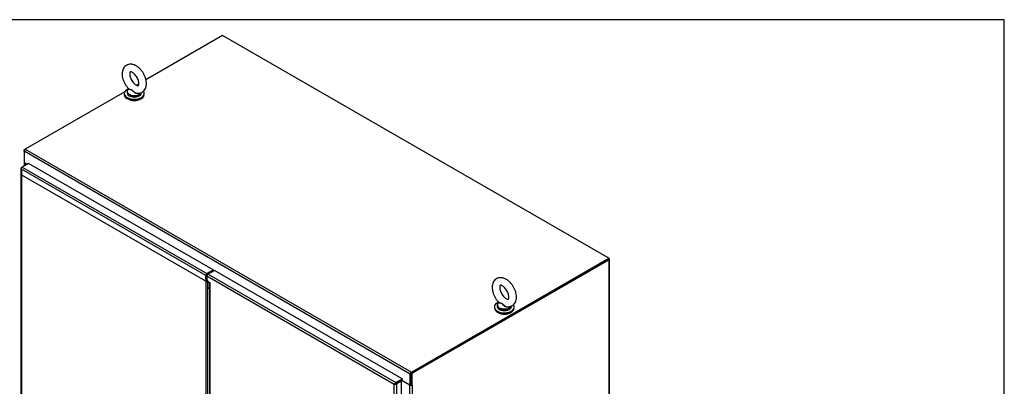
# Model space of a CAD drawing. Header units: inches. Extents: x 1 to 359, y -2 to 239.
# Tile 18 of 18: x 273 to 359, y 207 to 239. Entities that reach past the tile are written whole.
import ezdxf

# ---------------------------------------------------------------- set-up
doc = ezdxf.new("R2010")
doc.units = ezdxf.units.IN
doc.header["$MEASUREMENT"] = 0
for name, color, linetype in [('COM50799-2', 7, 'Continuous'), ('COM56694-2', 7, 'Continuous'), ('COM71155-13', 7, 'Continuous'), ('COM71162-14', 7, 'Continuous'), ('Default', 7, 'Continuous'), ('GSK11033', 7, 'Continuous'), ('SCS00680', 7, 'Continuous'), ('WAF25362', 7, 'Continuous'), ('WAM254785', 7, 'Continuous')]:
    doc.layers.add(name, color=color, linetype=linetype)

# ---------------------------------------------------------------- blocks, each defined once
blk = doc.blocks.new('SE5')
at = {"layer": 'COM50799-2', "color": 7, "linetype": 'Continuous'}
for p, q in [((273.699, 226.27), (273.137, 225.946)), ((289.882, 216.927), (273.699, 226.27)), ((273.028, 225.849), (273.028, 178.443)), ((273.056, 225.84), (273.029, 225.838)), ((273.069, 225.751), (273.07, 225.751)), ((273.069, 225.751), (273.069, 225.751)), ((273.069, 225.751), (273.07, 225.751)), ((273.07, 225.751), (273.069, 225.751)), ((273.07, 225.907), (273.137, 225.946)), ((273.07, 225.751), (273.07, 225.751)), ((289.219, 216.427), (273.07, 225.751)), ((273.07, 225.751), (273.07, 178.424)), ((273.137, 225.946), (289.32, 216.602)), ((289.32, 216.602), (289.882, 216.927)), ((289.32, 216.525), (289.882, 216.849)), ((289.882, 216.927), (289.882, 216.849)), ((289.219, 216.122), (289.219, 216.427)), ((289.286, 216.161), (289.219, 216.122)), ((289.219, 216.122), (289.219, 169.405)), ((289.286, 216.161), (289.286, 216.466)), ((289.421, 169.507), (289.421, 215.853))]:
    blk.add_line(p, q, dxfattribs=at)
for centre, radius, start, end in [((273.196, 225.863), 0.169, 188.66802, 221.43114), ((273.316, 225.834), 0.26, 175.70571, 198.6064), ((289.434, 216.318), 0.291, 222.47565, 250.52965)]:
    blk.add_arc(centre, radius, start, end, dxfattribs=at)
for centre, major_axis, start_param, end_param in [((273.171, 225.849), (0.143, 0), 2.356194, 3.27243), ((273.137, 225.829), (0.072, 0.124), 0.785398, 1.701633), ((289.32, 216.485), (0.071, 0.124), 0.785398, 2.356194)]:
    blk.add_ellipse(centre, major_axis=major_axis, ratio=0.57735, start_param=start_param, end_param=end_param, dxfattribs=at)
blk.add_open_spline([(289.343, 216.079), (289.342, 216.081), (289.341, 216.082), (289.336, 216.087), (289.332, 216.091), (289.321, 216.104), (289.313, 216.114), (289.302, 216.13), (289.299, 216.136), (289.292, 216.148), (289.289, 216.154), (289.286, 216.161)], degree=3, knots=[0.3332817, 0.3332817, 0.3332817, 0.3332817, 0.375, 0.375, 0.5, 0.5, 0.75, 0.75, 0.875, 0.875, 1, 1, 1, 1], dxfattribs=at)
at = {"layer": 'COM56694-2', "color": 7, "linetype": 'Continuous'}
for p, q in [((289.996, 216.861), (289.435, 216.536)), ((306.445, 207.364), (289.996, 216.861)), ((289.333, 216.361), (289.333, 216.051)), ((305.748, 206.884), (289.333, 216.361)), ((289.333, 216.051), (289.422, 215.898)), ((289.422, 215.898), (289.599, 215.796)), ((289.435, 216.536), (305.883, 207.04)), ((289.557, 215.807), (289.557, 169.398)), ((289.599, 169.293), (289.599, 215.796)), ((305.883, 207.04), (306.445, 207.364)), ((305.883, 206.962), (306.445, 207.286)), ((306.309, 207.208), (305.883, 206.962)), ((306.376, 207.169), (305.95, 206.923)), ((306.376, 207.169), (306.309, 207.208)), ((306.376, 159.763), (306.376, 207.169)), ((306.445, 207.364), (306.445, 207.286)), ((305.839, 206.937), (305.748, 206.884)), ((305.748, 206.884), (305.839, 206.936)), ((305.748, 159.557), (305.748, 206.884)), ((305.748, 206.884), (305.748, 206.884)), ((305.748, 206.884), (305.748, 206.884)), ((305.748, 206.884), (305.748, 206.884)), ((305.748, 206.884), (305.748, 206.884)), ((305.839, 206.937), (305.803, 206.948)), ((305.839, 206.936), (305.831, 206.9)), ((305.839, 206.936), (305.883, 206.962)), ((305.883, 206.962), (305.839, 206.937)), ((305.883, 206.962), (305.883, 206.962)), ((305.883, 206.962), (305.883, 206.962)), ((305.883, 206.962), (305.883, 206.962)), ((305.883, 206.962), (305.883, 206.962)), ((305.95, 206.923), (305.95, 159.518))]:
    blk.add_line(p, q, dxfattribs=at)
for centre, start, end in [((305.976, 206.743), 130.24922, 148.19098), ((305.74, 207.152), 271.80902, 289.75078)]:
    blk.add_arc(centre, 0.268, start, end, dxfattribs=at)
for centre, major_axis, start_param, end_param in [((289.435, 216.42), (-0.071, -0.124), 3.926991, 5.497787), ((305.883, 206.923), (0.071, 0.124), 0.785398, 1.701633), ((305.849, 206.982), (0.143, 0), 4.581552, 5.497787)]:
    blk.add_ellipse(centre, major_axis=major_axis, ratio=0.57735, start_param=start_param, end_param=end_param, dxfattribs=at)
blk.add_open_spline([(289.557, 215.807), (289.557, 215.804), (289.56, 215.801), (289.575, 215.797), (289.585, 215.796), (289.599, 215.796)], degree=3, knots=[0.5, 0.5, 0.5, 0.5, 0.75, 0.75, 1, 1, 1, 1], dxfattribs=at)
at = {"layer": 'COM71155-13', "color": 7, "linetype": 'Continuous'}
for p, q in [((273.303, 227.445), (273.405, 227.504)), ((273.303, 227.445), (273.333, 227.428)), ((273.303, 227.329), (273.303, 227.445)), ((273.296, 226.362), (273.296, 226.037)), ((273.337, 226.303), (273.337, 226.062)), ((273.547, 226.182), (273.337, 226.303)), ((324.511, 217.844), (307.222, 207.863)), ((324.578, 217.805), (307.289, 207.824)), ((324.578, 217.922), (324.545, 217.941)), ((324.578, 168.869), (324.578, 217.805)), ((324.62, 168.927), (324.62, 217.864)), ((306.283, 207.193), (306.283, 207.193)), ((306.351, 207.184), (306.351, 207.232)), ((307.121, 206.798), (306.36, 207.237)), ((307.222, 207.863), (307.222, 206.842)), ((307.289, 207.824), (307.222, 207.863)), ((307.289, 207.824), (307.289, 206.803)), ((307.121, 159.952), (307.121, 206.798)), ((307.222, 206.842), (307.289, 206.803)), ((307.323, 206.823), (307.289, 206.803)), ((307.302, 206.811), (307.323, 206.798)), ((307.323, 206.798), (307.323, 206.823)), ((307.323, 206.798), (307.323, 159.952))]:
    blk.add_line(p, q, dxfattribs=at)
for centre, major_axis, start_param, end_param in [((273.439, 226.362), (0.143, 0), 2.806736, 3.926991), ((324.477, 217.864), (-0.143, 0), 2.356194, 3.926991), ((307.222, 206.857), (-0.143, 0), 0.785398, 2.356194), ((307.222, 206.857), (-0.048, 0), 1.169795, 1.971798)]:
    blk.add_ellipse(centre, major_axis=major_axis, ratio=0.57735, start_param=start_param, end_param=end_param, dxfattribs=at)
at = {"layer": 'COM71162-14', "color": 7, "linetype": 'Continuous'}
for p, q in [((290.693, 237.485), (283.98, 233.609)), ((324.545, 217.941), (290.693, 237.485)), ((283.37, 233.257), (283.141, 233.125)), ((282.118, 232.535), (273.405, 227.504)), ((307.155, 207.785), (273.303, 227.329)), ((273.303, 227.329), (273.303, 226.347)), ((273.405, 227.504), (307.256, 207.96)), ((273.568, 226.195), (273.303, 226.347)), ((307.256, 207.96), (324.545, 217.941)), ((307.256, 207.882), (324.545, 217.864)), ((324.545, 217.864), (324.545, 217.941)), ((289.83, 216.819), (289.878, 216.792)), ((289.945, 216.831), (289.882, 216.868)), ((307.155, 206.803), (306.381, 207.25)), ((307.155, 206.803), (307.155, 207.785)), ((307.222, 206.842), (307.222, 207.823)), ((307.222, 206.842), (307.155, 206.803))]:
    blk.add_line(p, q, dxfattribs=at)
for centre, major_axis, start_param, end_param in [((273.405, 227.387), (0.071, 0.124), 0.785398, 2.356194), ((307.256, 207.843), (-0.071, -0.124), 3.926991, 5.497787)]:
    blk.add_ellipse(centre, major_axis=major_axis, ratio=0.57735, start_param=start_param, end_param=end_param, dxfattribs=at)
at = {"layer": 'GSK11033', "color": 7, "linetype": 'Continuous'}
for p, q in [((289.389, 215.834), (273.103, 225.236)), ((289.389, 215.955), (289.389, 215.834)), ((289.389, 215.834), (289.461, 215.875)), ((289.422, 215.853), (289.422, 215.368)), ((289.51, 216.58), (289.463, 216.607)), ((289.422, 215.368), (289.557, 215.29)), ((289.422, 215.368), (289.557, 215.224)), ((306.026, 207.045), (305.849, 206.942)), ((305.849, 206.942), (305.849, 206.943)), ((305.849, 206.942), (305.849, 206.942)), ((306.026, 207.044), (306.026, 207.045)), ((306.026, 207.045), (306.026, 207.045))]:
    blk.add_line(p, q, dxfattribs=at)
at = {"layer": 'SCS00680', "color": 7, "linetype": 'Continuous'}
for p, q in [((282.334, 232.541), (282.334, 232.444)), ((282.487, 232.798), (282.464, 232.779)), ((283.584, 232.444), (283.584, 232.482)), ((314.926, 214.072), (314.901, 214.052)), ((314.771, 213.814), (314.771, 213.716)), ((316.021, 213.716), (316.021, 213.754))]:
    blk.add_line(p, q, dxfattribs=at)
for centre, major_axis, start_param, end_param in [((282.959, 232.541), (-0.625, 0), 5.983057, 6.283185), ((282.959, 232.541), (-0.625, 0), 0, 0.683047), ((282.959, 232.444), (-0.625, 0), 0, 3.141593), ((282.959, 232.572), (0.611, 0), 2.514731, 3.221299), ((282.959, 232.572), (0.611, 0), 3.221299, 5.967857), ((282.959, 232.541), (-0.625, 0), 0.683047, 2.447951), ((282.959, 232.541), (-0.625, 0), 2.447951, 2.954832), ((315.396, 213.845), (0.611, 0), 2.514731, 3.221299), ((315.396, 213.814), (-0.625, 0), 5.983057, 6.283185), ((315.396, 213.814), (-0.625, 0), 0, 0.683047), ((315.396, 213.716), (-0.625, 0), 0, 3.141593), ((315.396, 213.845), (0.611, 0), 3.221299, 5.967857), ((315.396, 213.814), (-0.625, 0), 0.683047, 2.447951), ((315.396, 213.814), (-0.625, 0), 2.447951, 2.954832)]:
    blk.add_ellipse(centre, major_axis=major_axis, ratio=0.57735, start_param=start_param, end_param=end_param, dxfattribs=at)
for points, knots in [([(284.023, 233.269), (284.022, 233.318), (284.018, 233.436), (283.978, 233.654), (283.895, 233.903), (283.776, 234.147), (283.628, 234.373), (283.454, 234.575), (283.259, 234.745), (283.054, 234.871), (282.848, 234.948), (282.65, 234.976), (282.463, 234.958), (282.287, 234.892), (282.136, 234.781), (282.018, 234.631), (281.938, 234.453), (281.896, 234.249), (281.892, 234.022), (281.929, 233.777), (282.006, 233.527), (282.118, 233.281), (282.261, 233.054), (282.392, 232.885), (282.471, 232.815), (282.493, 232.796)], [0, 0, 0, 0, 0.026694, 0.07482, 0.122771, 0.170548, 0.218333, 0.266392, 0.315031, 0.364585, 0.409625, 0.452268, 0.49277, 0.532219, 0.573977, 0.614761, 0.656126, 0.699597, 0.745626, 0.793331, 0.841311, 0.889114, 0.936875, 0.984868, 1, 1, 1, 1]), ([(283.36, 233.269), (283.36, 233.246), (283.358, 233.19), (283.339, 233.117), (283.316, 233.084), (283.311, 233.083), (283.304, 233.077), (283.249, 233.079), (283.156, 233.112), (283.039, 233.186), (282.916, 233.298), (282.798, 233.442), (282.695, 233.61), (282.617, 233.787), (282.569, 233.959), (282.554, 234.109), (282.565, 234.222), (282.59, 234.287), (282.607, 234.303), (282.606, 234.303), (282.632, 234.309), (282.703, 234.297), (282.805, 234.249), (282.925, 234.161), (283.047, 234.036), (283.161, 233.882), (283.256, 233.709), (283.323, 233.532), (283.356, 233.378), (283.359, 233.304), (283.36, 233.269)], [0, 0, 0, 0, 0.018548, 0.053491, 0.089061, 0.127729, 0.169057, 0.20325, 0.239466, 0.274979, 0.311045, 0.348027, 0.385622, 0.423383, 0.460718, 0.497193, 0.532659, 0.567744, 0.604041, 0.646043, 0.683645, 0.71717, 0.752655, 0.788245, 0.824664, 0.861922, 0.899634, 0.937309, 0.974365, 1, 1, 1, 1]), ([(283.21, 232.423), (283.226, 232.42), (283.298, 232.407), (283.441, 232.425), (283.617, 232.484), (283.771, 232.593), (283.892, 232.741), (283.975, 232.915), (284.016, 233.098), (284.021, 233.213), (284.023, 233.269)], [0, 0, 0, 0, 0.033717, 0.174611, 0.311489, 0.45671, 0.598195, 0.741162, 0.891115, 1, 1, 1, 1]), ([(283.365, 232.424), (283.363, 232.423), (283.361, 232.422), (283.316, 232.39), (283.256, 232.379), (283.165, 232.389), (283.134, 232.397), (283.074, 232.419), (283.045, 232.433), (282.961, 232.484), (282.911, 232.526), (282.843, 232.593), (282.821, 232.616), (282.778, 232.659), (282.756, 232.68), (282.71, 232.711), (282.687, 232.72), (282.642, 232.731), (282.621, 232.733), (282.562, 232.737), (282.531, 232.738), (282.488, 232.752), (282.477, 232.764), (282.484, 232.782)], [0.5596581, 0.5596581, 0.5596581, 0.5596581, 0.5625, 0.5625, 0.625, 0.625, 0.65625, 0.65625, 0.6875, 0.6875, 0.75, 0.75, 0.78125, 0.78125, 0.8125, 0.8125, 0.84375, 0.84375, 0.875, 0.875, 0.9375, 0.9375, 1, 1, 1, 1]), ([(282.49, 232.793), (282.494, 232.789), (282.501, 232.785), (282.53, 232.772), (282.563, 232.767), (282.621, 232.757), (282.642, 232.754), (282.685, 232.741), (282.709, 232.731), (282.776, 232.69), (282.82, 232.646), (282.911, 232.562), (282.961, 232.521), (283.071, 232.455), (283.132, 232.43), (283.199, 232.42), (283.204, 232.42), (283.209, 232.419)], [0.0409899, 0.0409899, 0.0409899, 0.0409899, 0.0625, 0.0625, 0.125, 0.125, 0.15625, 0.15625, 0.1875, 0.1875, 0.25, 0.25, 0.3125, 0.3125, 0.375, 0.375, 0.3803805, 0.3803805, 0.3803805, 0.3803805]), ([(316.46, 214.542), (316.459, 214.591), (316.455, 214.708), (316.415, 214.927), (316.332, 215.176), (316.213, 215.419), (316.065, 215.645), (315.891, 215.848), (315.696, 216.018), (315.491, 216.144), (315.285, 216.221), (315.087, 216.249), (314.9, 216.23), (314.724, 216.165), (314.573, 216.053), (314.455, 215.903), (314.376, 215.725), (314.333, 215.522), (314.329, 215.294), (314.366, 215.05), (314.443, 214.799), (314.555, 214.553), (314.698, 214.326), (314.829, 214.158), (314.908, 214.088), (314.93, 214.068)], [0, 0, 0, 0, 0.026694, 0.07482, 0.122771, 0.170548, 0.218333, 0.266392, 0.315031, 0.364585, 0.409625, 0.452268, 0.49277, 0.532219, 0.573977, 0.614761, 0.656126, 0.699597, 0.745626, 0.793331, 0.841311, 0.889114, 0.936875, 0.984868, 1, 1, 1, 1]), ([(315.797, 214.542), (315.797, 214.519), (315.795, 214.462), (315.776, 214.39), (315.753, 214.356), (315.749, 214.355), (315.741, 214.35), (315.686, 214.351), (315.593, 214.384), (315.476, 214.458), (315.353, 214.57), (315.235, 214.714), (315.132, 214.882), (315.054, 215.06), (315.007, 215.232), (314.991, 215.382), (315.002, 215.495), (315.027, 215.559), (315.044, 215.576), (315.043, 215.575), (315.069, 215.582), (315.14, 215.569), (315.242, 215.522), (315.362, 215.434), (315.484, 215.309), (315.598, 215.155), (315.693, 214.981), (315.76, 214.805), (315.793, 214.651), (315.796, 214.577), (315.797, 214.542)], [0, 0, 0, 0, 0.018548, 0.053491, 0.089061, 0.127729, 0.169057, 0.20325, 0.239466, 0.274979, 0.311045, 0.348027, 0.385622, 0.423383, 0.460718, 0.497193, 0.532659, 0.567744, 0.604041, 0.646043, 0.683645, 0.71717, 0.752655, 0.788245, 0.824664, 0.861922, 0.899634, 0.937309, 0.974365, 1, 1, 1, 1]), ([(315.802, 213.697), (315.8, 213.695), (315.798, 213.694), (315.753, 213.663), (315.694, 213.651), (315.602, 213.662), (315.571, 213.669), (315.511, 213.692), (315.482, 213.706), (315.398, 213.756), (315.348, 213.798), (315.28, 213.866), (315.258, 213.888), (315.215, 213.932), (315.193, 213.953), (315.148, 213.983), (315.124, 213.993), (315.079, 214.003), (315.058, 214.005), (314.999, 214.009), (314.968, 214.011), (314.925, 214.024), (314.914, 214.036), (314.921, 214.055)], [0.5596581, 0.5596581, 0.5596581, 0.5596581, 0.5625, 0.5625, 0.625, 0.625, 0.65625, 0.65625, 0.6875, 0.6875, 0.75, 0.75, 0.78125, 0.78125, 0.8125, 0.8125, 0.84375, 0.84375, 0.875, 0.875, 0.9375, 0.9375, 1, 1, 1, 1]), ([(314.927, 214.065), (314.932, 214.061), (314.938, 214.057), (314.967, 214.044), (315, 214.039), (315.058, 214.03), (315.079, 214.026), (315.123, 214.013), (315.146, 214.003), (315.214, 213.962), (315.257, 213.918), (315.348, 213.835), (315.398, 213.793), (315.508, 213.727), (315.569, 213.702), (315.636, 213.693), (315.641, 213.692), (315.647, 213.692)], [0.0409899, 0.0409899, 0.0409899, 0.0409899, 0.0625, 0.0625, 0.125, 0.125, 0.15625, 0.15625, 0.1875, 0.1875, 0.25, 0.25, 0.3125, 0.3125, 0.375, 0.375, 0.3803805, 0.3803805, 0.3803805, 0.3803805]), ([(315.647, 213.696), (315.663, 213.693), (315.736, 213.68), (315.878, 213.697), (316.054, 213.757), (316.209, 213.865), (316.329, 214.013), (316.412, 214.188), (316.454, 214.371), (316.458, 214.485), (316.46, 214.542)], [0, 0, 0, 0, 0.033717, 0.174611, 0.311489, 0.45671, 0.598195, 0.741162, 0.891115, 1, 1, 1, 1])]:
    blk.add_open_spline(points, degree=3, knots=knots, dxfattribs=at)
for points in [[(282.484, 232.782), (282.485, 232.785), (282.486, 232.788), (282.488, 232.791)], [(314.921, 214.055), (314.922, 214.057), (314.924, 214.06), (314.925, 214.063)]]:
    blk.add_open_spline(points, degree=3, dxfattribs=at)
at = {"layer": 'WAF25362', "color": 7, "linetype": 'Continuous'}
for p, q in [((282.084, 232.395), (282.084, 232.306)), ((283.834, 232.306), (283.834, 232.395)), ((314.521, 213.667), (314.521, 213.578)), ((316.271, 213.578), (316.271, 213.667))]:
    blk.add_line(p, q, dxfattribs=at)
for centre, start_param, end_param in [((282.959, 232.395), 5.316995, 6.283185), ((282.959, 232.395), 0, 3.548633), ((282.959, 232.306), 0, 3.141593), ((315.396, 213.667), 5.285282, 6.283185), ((315.396, 213.667), 0, 3.548633), ((315.396, 213.578), 0, 3.141593)]:
    blk.add_ellipse(centre, major_axis=(-0.875, 0), ratio=0.57735, start_param=start_param, end_param=end_param, dxfattribs=at)
at = {"layer": 'WAM254785', "color": 7, "linetype": 'Continuous'}
for centre in [(282.959, 232.204), (315.396, 213.476)]:
    blk.add_ellipse(centre, major_axis=(-0.75, 0), ratio=0.57735, start_param=0.705194, end_param=2.436399, dxfattribs=at)
blk = doc.blocks.new('BORDER')
at = {"layer": 'Default', "color": 7, "linetype": 'Continuous'}
for p, q in [((0, 27.86), (-41.86, 27.86)), ((0, 0), (0, 27.86))]:
    blk.add_line(p, q, dxfattribs=at)

msp = doc.modelspace()

# ---------------------------------------------------------------- block references
at = {"layer": 'Default', "color": 7, "xscale": 8.55, "yscale": 8.55, "zscale": 8.55}
msp.add_blockref('BORDER', (359.223, 0.67), dxfattribs=at)
at = {"layer": 'Default'}
msp.add_blockref('SE5', (0, 0), dxfattribs=at)

doc.saveas('drawing.dxf')
